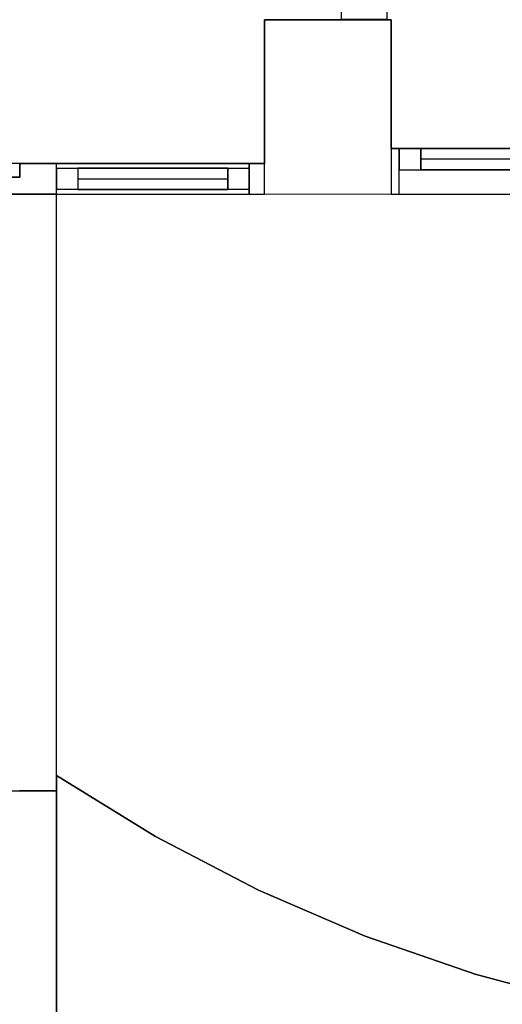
# Model space of a CAD drawing. Header units: metres. Extents: x 391.1 to 427.5, y 12.7 to 28.4.
# Tile 49 of 135: x 409.6 to 411.2, y 21.5 to 24.7. Entities that reach past the tile are written whole.
import ezdxf

# ---------------------------------------------------------------- set-up
doc = ezdxf.new("R2010")
doc.units = ezdxf.units.M
for name, color, linetype, lineweight, true_color in [('01_CARPINTERIA', 5, 'Continuous', 25, 0x0000ff), ('01_PROYECCION CARP', 7, 'Continuous', 25, 0x00007f), ('01_SUELOS', 7, 'Continuous', 25, 0x007f00)]:
    doc.layers.add(name, color=color, linetype=linetype, lineweight=lineweight, true_color=true_color)
for name, color, linetype, lineweight in [('A-COLS-____-MCUT', 7, 'Continuous', 18), ('A-COLS-____-OTLN', 7, 'Continuous', 18), ('A-GENM-____-OTLN', 7, 'Continuous', 18), ('A-WALL-____-MCUT', 7, 'Continuous', 25), ('A-WALL-____-OTLN', 7, 'Continuous', 25)]:
    doc.layers.add(name, color=color, linetype=linetype, lineweight=lineweight)

# ---------------------------------------------------------------- blocks, each defined once
blk = doc.blocks.new('Family - Envans P1-154617-04_PCI_P1')
at = {"layer": 'A-WALL-____-MCUT', "color": 253, "true_color": 0xaaaaaa}
for p, q in [((0.001, 0.15), (0, 0.15)), ((0, 0.15), (0, 0)), ((0.001, 0), (0.001, 0.15)), ((0, 0), (0.001, 0))]:
    blk.add_line(p, q, dxfattribs=at)
at = {"layer": 'A-WALL-____-OTLN', "color": 253, "true_color": 0xaaaaaa}
for p, q in [((1, 0.15), (0, 0.15)), ((0, 0.15), (0, 0)), ((0.001, 0), (0.001, 0.15)), ((1, 0.15), (0.001, 0.15)), ((1, 0), (1, 0.15)), ((1, 0), (1, 0.15)), ((0, 0), (1, 0)), ((0.001, 0), (1, 0))]:
    blk.add_line(p, q, dxfattribs=at)
at = {"layer": 'A-WALL-____-OTLN', "color": 253, "lineweight": 18, "true_color": 0xaaaaaa}
blk.add_line((0, 0), (1, 0), dxfattribs=at)
blk = doc.blocks.new('Family - Envans P1-154785-04_PCI_P1')
at = {"layer": 'A-WALL-____-MCUT', "color": 253, "true_color": 0xaaaaaa}
for p, q in [((4.1002, 0), (4.1002, 0.12)), ((0, 0), (4.1002, 0))]:
    blk.add_line(p, q, dxfattribs=at)
at = {"layer": 'A-WALL-____-OTLN', "color": 253, "true_color": 0xaaaaaa}
for p, q in [((4.1002, 0), (4.1002, 0.12)), ((0, 0), (4.1002, 0))]:
    blk.add_line(p, q, dxfattribs=at)
at = {"layer": 'A-WALL-____-OTLN', "color": 253, "lineweight": 18, "true_color": 0xaaaaaa}
blk.add_line((0, 0), (4.1002, 0), dxfattribs=at)
blk = doc.blocks.new('Family - LONDR55-XX_ZZ-ARQ-CAA-M3D-Londres55-154893-04_PCI_P1')
at = {"layer": '01_SUELOS', "color": 9, "true_color": 0xaad4aa}
for p, q in [((5.9904, 0.555), (6.4039, 0.555)), ((6.4039, 0.555), (5.9904, 0.555)), ((5.9904, 0.085), (5.9904, 0.555)), ((5.9904, 0.555), (5.9904, 0.085)), ((6.4039, 0.555), (6.4039, 0.135)), ((6.4039, 0.135), (6.4039, 0.555)), ((6.4039, 0.135), (17.0704, 0.135)), ((17.0704, 0.135), (6.4039, 0.135)), ((5.1905, 0.041), (5.1907, 0.0851)), ((5.1907, 0.0851), (5.1905, 0.041)), ((5.1907, 0.0851), (5.9904, 0.085)), ((5.9904, 0.085), (5.1907, 0.0851)), ((0, 0), (5.1905, 0.041)), ((5.1905, 0.041), (0, 0))]:
    blk.add_line(p, q, dxfattribs=at)
blk = doc.blocks.new('Forma directa - LONDR55-XX_ZZ-ARQ-CAA-M3D-Londres55-154931-04_PCI_P1')
at = {"layer": '01_CARPINTERIA', "color": 161, "true_color": 0xaaaaff}
for p, q in [((0.07, 0.07), (0, 0.07)), ((0, 0.07), (0, 0)), ((0.07, 0.07), (0, 0.07)), ((0, 0.07), (0, 0)), ((0.07, 0.07), (0.56, 0.07)), ((0.56, 0.07), (0.07, 0.07)), ((0.07, 0.07), (0.07, 0)), ((0.07, 0), (0.07, 0.07)), ((0.07, 0), (0.07, 0.07)), ((0.07, 0.07), (0.07, 0)), ((0.63, 0.07), (0.56, 0.07)), ((0.56, 0.07), (0.56, 0)), ((0.63, 0.07), (0.56, 0.07)), ((0.56, 0.07), (0.56, 0)), ((0.56, 0.07), (0.56, 0)), ((0.56, 0.07), (0.56, 0)), ((0.63, 0), (0.63, 0.07)), ((0.63, 0.07), (0.63, 0)), ((0.56, 0.035), (0.07, 0.035)), ((0.56, 0.035), (0.07, 0.035)), ((0, 0), (0.07, 0)), ((0, 0), (0.07, 0)), ((0.07, 0), (0.56, 0)), ((0.56, 0), (0.07, 0)), ((0.56, 0), (0.63, 0)), ((0.56, 0), (0.63, 0))]:
    blk.add_line(p, q, dxfattribs=at)
blk = doc.blocks.new('Forma directa - Porta P1-154932-04_PCI_P1')
at = {"extrusion": (0, 0, -1), "zscale": -1, "rotation": 180}
blk.add_blockref('Forma directa - LONDR55-XX_ZZ-ARQ-CAA-M3D-Londres55-154931-04_PCI_P1', (0, 0), dxfattribs=at)
blk = doc.blocks.new('Family - Paviment P1-155152-04_PCI_P1')
at = {"layer": '01_SUELOS', "color": 9, "true_color": 0xaad4aa}
for p, q in [((0, 1.4587), (0, 0.4356)), ((0, 0.4356), (0, 1.4587)), ((0.3232, 1.2595), (0, 1.4587)), ((0, 1.4587), (0.3232, 1.2595)), ((0.66, 1.0844), (0.3232, 1.2595)), ((0.3232, 1.2595), (0.66, 1.0844)), ((1.0087, 0.9341), (0.66, 1.0844)), ((0.66, 1.0844), (1.0087, 0.9341)), ((1.3673, 0.8094), (1.0087, 0.9341)), ((1.0087, 0.9341), (1.3673, 0.8094)), ((1.734, 0.7111), (1.3673, 0.8094)), ((1.3673, 0.8094), (1.734, 0.7111))]:
    blk.add_line(p, q, dxfattribs=at)
blk = doc.blocks.new('Family - Envans P1-155168-04_PCI_P1')
at = {"layer": 'A-WALL-____-MCUT', "color": 253, "true_color": 0xaaaaaa}
for p, q in [((1.9498, 0.27), (0, 0.27)), ((0, 0.27), (0, 0)), ((1.9498, 0), (1.9498, 0.27)), ((0, 0), (1.9498, 0))]:
    blk.add_line(p, q, dxfattribs=at)
at = {"layer": 'A-WALL-____-OTLN', "color": 253, "true_color": 0xaaaaaa}
for p, q in [((1.9498, 0.27), (0, 0.27)), ((0, 0.27), (0, 0)), ((1.9498, 0), (1.9498, 0.27)), ((0, 0), (1.9498, 0))]:
    blk.add_line(p, q, dxfattribs=at)
at = {"layer": 'A-WALL-____-OTLN', "color": 253, "lineweight": 18, "true_color": 0xaaaaaa}
blk.add_line((0, 0), (1.9498, 0), dxfattribs=at)
blk = doc.blocks.new('Family - Envans P1-155191-04_PCI_P1')
at = {"layer": 'A-WALL-____-MCUT', "color": 253, "true_color": 0xaaaaaa}
for p, q in [((0.05, 0.1), (0, 0.1)), ((0, 0.1), (0, 0)), ((0.05, 0), (0.05, 0.1)), ((0.95, 0.1), (0.68, 0.1)), ((0.68, 0.1), (0.68, 0)), ((0, 0), (0.05, 0)), ((0.68, 0), (0.95, 0))]:
    blk.add_line(p, q, dxfattribs=at)
at = {"layer": 'A-WALL-____-OTLN', "color": 253, "true_color": 0xaaaaaa}
for p, q in [((4.25, 0.1), (0, 0.1)), ((0, 0.1), (0, 0)), ((0.68, 0.1), (0.05, 0.1)), ((0.05, 0.1), (0.05, 0)), ((0.68, 0.1), (0.68, 0)), ((0, 0), (5.99, 0)), ((0.05, 0), (0.68, 0))]:
    blk.add_line(p, q, dxfattribs=at)
at = {"layer": 'A-WALL-____-OTLN', "color": 253, "lineweight": 18, "true_color": 0xaaaaaa}
blk.add_line((0, 0), (5.99, 0), dxfattribs=at)
blk = doc.blocks.new('Family - Vano de puerta P1-155199-04_PCI_P1')
at = {"layer": 'A-GENM-____-OTLN', "color": 253, "true_color": 0xaaaaaa}
for p, q in [((409.747, 24.2595), (409.747, 24.1595)), ((410.377, 24.2595), (409.747, 24.2595)), ((409.747, 24.2595), (409.747, 24.1595)), ((409.747, 24.2595), (410.377, 24.2595)), ((410.377, 24.1595), (410.377, 24.2595)), ((410.377, 24.2595), (410.377, 24.1595)), ((409.747, 24.1595), (410.377, 24.1595)), ((410.377, 24.1595), (409.747, 24.1595))]:
    blk.add_line(p, q, dxfattribs=at)
blk = doc.blocks.new('Family - Pilar P1-155205-04_PCI_P1')
at = {"layer": 'A-COLS-____-MCUT', "color": 253, "true_color": 0xaaaaaa}
for p, q in [((0.4135, 0.57), (0, 0.57)), ((0, 0.57), (0, 0)), ((0.4135, 0), (0.4135, 0.57)), ((0, 0), (0.4135, 0))]:
    blk.add_line(p, q, dxfattribs=at)
at = {"layer": 'A-COLS-____-OTLN', "color": 253, "true_color": 0xaaaaaa}
for p, q in [((0.4135, 0.57), (0, 0.57)), ((0, 0.57), (0, 0)), ((0.4135, 0), (0.4135, 0.57)), ((0, 0), (0.4135, 0))]:
    blk.add_line(p, q, dxfattribs=at)
blk = doc.blocks.new('Family - Envans P1-155238-04_PCI_P1')
at = {"layer": 'A-WALL-____-MCUT', "color": 253, "true_color": 0xaaaaaa}
for p, q in [((6.58, 0.15), (6.58, 0)), ((6.6065, 0.15), (6.58, 0.15)), ((6.6065, 0), (6.6065, 0.15)), ((6.58, 0), (6.6065, 0))]:
    blk.add_line(p, q, dxfattribs=at)
at = {"layer": 'A-WALL-____-OTLN', "color": 253, "true_color": 0xaaaaaa}
for p, q in [((6.6065, 0.15), (0, 0.15)), ((6.58, 0.15), (5.34, 0.15)), ((6.58, 0.15), (6.58, 0)), ((6.6065, 0), (6.6065, 0.15)), ((0, 0), (6.6065, 0)), ((5.34, 0), (6.58, 0))]:
    blk.add_line(p, q, dxfattribs=at)
at = {"layer": 'A-WALL-____-OTLN', "color": 253, "lineweight": 18, "true_color": 0xaaaaaa}
blk.add_line((0, 0), (6.6065, 0), dxfattribs=at)
blk = doc.blocks.new('Family - Vano de Finestra P1-155240-04_PCI_P1')
at = {"layer": 'A-GENM-____-OTLN', "color": 253, "true_color": 0xaaaaaa}
for p, q in [((410.867, 24.3095), (410.867, 24.1595)), ((412.107, 24.3095), (410.867, 24.3095)), ((410.867, 24.3095), (410.867, 24.1595)), ((410.867, 24.3095), (412.107, 24.3095)), ((412.107, 24.1595), (412.107, 24.3095)), ((412.107, 24.3095), (412.107, 24.1595)), ((410.867, 24.1595), (412.107, 24.1595)), ((412.107, 24.1595), (410.867, 24.1595))]:
    blk.add_line(p, q, dxfattribs=at)
blk = doc.blocks.new('Family - LONDR55-XX_ZZ-ARQ-CAA-M3D-Londres55-155242-04_PCI_P1')
at = {"layer": '01_CARPINTERIA', "color": 9, "true_color": 0xaaaad4}
for p, q in [((0.07, 0.07), (0, 0.07)), ((0, 0.07), (0, 0)), ((0.07, 0), (0.07, 0.07)), ((1.24, 0.07), (1.17, 0.07)), ((1.17, 0.07), (1.17, 0)), ((1.24, 0), (1.24, 0.07)), ((0, 0), (0.07, 0)), ((1.17, 0), (1.24, 0))]:
    blk.add_line(p, q, dxfattribs=at)
at = {"layer": '01_PROYECCION CARP', "color": 9, "true_color": 0xaaaad4}
for p, q in [((0, 0), (0, 0.07)), ((0.07, 0.07), (0, 0.07)), ((1.17, 0.07), (0.07, 0.07)), ((0.07, 0.07), (1.17, 0.07)), ((0.07, 0), (0.07, 0.07)), ((0.07, 0), (0.07, 0.07)), ((0.07, 0), (0.07, 0.07)), ((1.17, 0), (1.17, 0.07)), ((1.17, 0.07), (1.17, 0)), ((1.17, 0), (1.17, 0.07)), ((1.24, 0.07), (1.17, 0.07)), ((1.24, 0), (1.24, 0.07)), ((0.07, 0.035), (1.17, 0.035)), ((0.07, 0.035), (1.17, 0.035)), ((0, 0), (0.07, 0)), ((1.17, 0), (0.07, 0)), ((0.07, 0), (1.17, 0)), ((1.17, 0), (1.24, 0))]:
    blk.add_line(p, q, dxfattribs=at)
blk = doc.blocks.new('Family - Finestra P1-155243-04_PCI_P1')
blk.add_blockref('Family - LONDR55-XX_ZZ-ARQ-CAA-M3D-Londres55-155242-04_PCI_P1', (0, 0))
blk = doc.blocks.new('LONDR55-XX_ZZ-ARQ-CAA-M3D-Londres55_ifc-1-04_PCI_P1')
at = {"layer": '01_CARPINTERIA', "color": 253, "lineweight": 18, "true_color": 0xaaaaaa, "rotation": 180}
blk.add_blockref('Forma directa - Porta P1-154932-04_PCI_P1', (410.377, 24.1745), dxfattribs=at)
at = {"layer": '01_PROYECCION CARP', "color": 253, "lineweight": 18, "true_color": 0xaaaaaa, "rotation": 180}
blk.add_blockref('Family - Finestra P1-155243-04_PCI_P1', (412.107, 24.3095), dxfattribs=at)
at = {"layer": '01_SUELOS', "color": 253, "lineweight": 18, "true_color": 0xaaaaaa}
for name, p in [('Family - LONDR55-XX_ZZ-ARQ-CAA-M3D-Londres55-154893-04_PCI_P1', (404.4366, 24.1745)), ('Family - Paviment P1-155152-04_PCI_P1', (409.747, 20.8008))]:
    blk.add_blockref(name, p, dxfattribs=at)
at = {"layer": 'A-COLS-____-OTLN', "color": 253, "lineweight": 18, "true_color": 0xaaaaaa}
blk.add_blockref('Family - Pilar P1-155205-04_PCI_P1', (410.427, 24.1595), dxfattribs=at)
at = {"layer": 'A-GENM-____-OTLN', "color": 253, "lineweight": 18, "true_color": 0xaaaaaa}
for name in ['Family - Vano de Finestra P1-155240-04_PCI_P1', 'Family - Vano de puerta P1-155199-04_PCI_P1']:
    blk.add_blockref(name, (0, 0), dxfattribs=at)
at = {"layer": 'A-WALL-____-OTLN', "color": 253, "lineweight": 18, "true_color": 0xaaaaaa}
for name, p, rotation in [('Family - Envans P1-154617-04_PCI_P1', (410.827, 24.7295), 90), ('Family - Envans P1-155238-04_PCI_P1', (417.447, 24.3095), 180), ('Family - Envans P1-155191-04_PCI_P1', (410.427, 24.2595), 180), ('Family - Envans P1-155168-04_PCI_P1', (409.747, 22.2096), 90), ('Family - Envans P1-154785-04_PCI_P1', (409.747, 18.1095), 90)]:
    blk.add_blockref(name, p, dxfattribs=dict(at, rotation=rotation))

msp = doc.modelspace()

# ---------------------------------------------------------------- block references
at = {"lineweight": 5}
msp.add_blockref('LONDR55-XX_ZZ-ARQ-CAA-M3D-Londres55_ifc-1-04_PCI_P1', (0, 0), dxfattribs=at)

doc.saveas('drawing.dxf')
